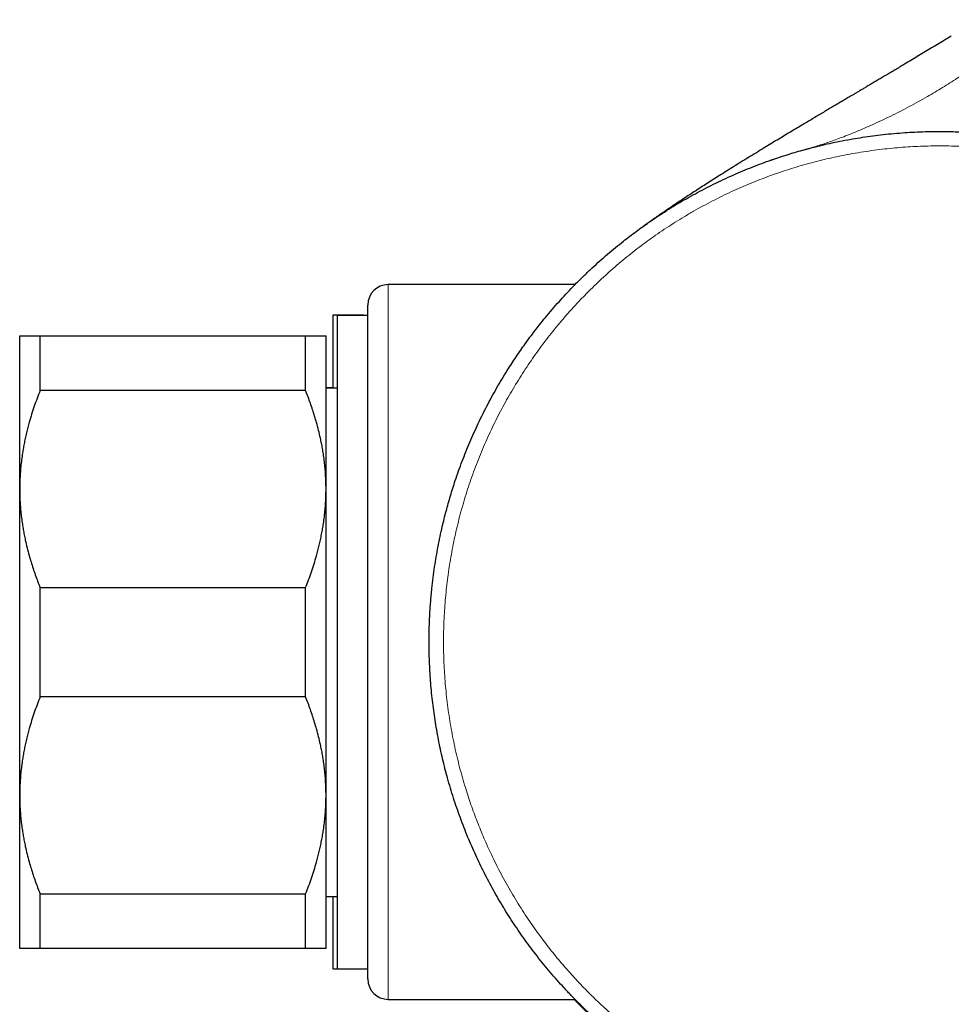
# Model space of a CAD drawing. Header units: millimetres. Extents: x 8 to 735, y 12 to 450.
# Tile 68 of 71: x 597 to 643, y 380 to 429. Entities that reach past the tile are written whole.
import ezdxf

# ---------------------------------------------------------------- set-up
doc = ezdxf.new("R2010")
doc.units = ezdxf.units.MM

msp = doc.modelspace()

# ---------------------------------------------------------------- linework, layer by layer
at = {"color": 7, "linetype": 'Continuous', "lineweight": 30}
for p, q in [((635.743, 422.289), (635.855, 422.319)), ((630.505, 420.191), (630.508, 420.193)), ((624.504, 415.68), (615.359, 415.68)), ((614.359, 381.68), (614.359, 414.68)), ((614.141, 414.18), (612.641, 414.18)), ((612.641, 414.18), (612.641, 410.616)), ((614.359, 414.169), (612.859, 414.169)), ((612.859, 414.169), (612.859, 382.169)), ((614.141, 414.18), (614.141, 414.169)), ((597.311, 405.669), (597.311, 413.169)), ((598.311, 410.491), (598.311, 413.169)), ((598.311, 413.169), (611.311, 413.169)), ((611.311, 410.491), (611.311, 413.169)), ((612.311, 405.669), (612.311, 413.169)), ((611.311, 410.491), (598.311, 410.491)), ((612.641, 410.627), (612.311, 410.627)), ((612.859, 410.616), (612.311, 410.616)), ((597.311, 390.669), (597.311, 405.669)), ((612.311, 390.669), (612.311, 405.669)), ((598.311, 395.491), (598.311, 400.847)), ((598.311, 400.847), (611.311, 400.847)), ((611.311, 395.491), (611.311, 400.847)), ((611.311, 395.491), (598.311, 395.491)), ((597.311, 383.169), (597.311, 390.669)), ((612.311, 383.169), (612.311, 390.669)), ((598.311, 385.847), (611.311, 385.847)), ((598.311, 383.169), (598.311, 385.847)), ((611.311, 383.169), (611.311, 385.847)), ((612.311, 385.722), (612.859, 385.722)), ((612.641, 385.722), (612.641, 382.18)), ((611.311, 383.169), (598.311, 383.169)), ((612.641, 382.18), (612.859, 382.18)), ((612.859, 382.169), (614.359, 382.169)), ((615.359, 380.68), (624.505, 380.68))]:
    msp.add_line(p, q, dxfattribs=at)
at = {"color": 252, "linetype": 'Continuous', "lineweight": 0}
msp.add_line((615.359, 415.68), (615.359, 380.68), dxfattribs=at)
at = {"color": 7, "linetype": 'Continuous', "lineweight": 30}
for centre, start, end in [((615.359, 414.68), 90, 180), ((615.359, 381.68), 180, 270)]:
    msp.add_arc(centre, 1, start, end, dxfattribs=at)
at = {"color": 252, "linetype": 'Continuous', "lineweight": 0}
for points, knots in [([(635.798, 422.304), (635.892, 422.33), (636.083, 422.383), (636.37, 422.471), (636.664, 422.565), (636.963, 422.666), (637.266, 422.774), (637.593, 422.895), (637.942, 423.031), (638.313, 423.183), (638.688, 423.342), (639.089, 423.52), (639.517, 423.717), (639.969, 423.934), (640.421, 424.161), (640.871, 424.396), (641.317, 424.638), (641.738, 424.875), (642.132, 425.106), (642.5, 425.328), (642.861, 425.555), (643.216, 425.784), (643.538, 426.001), (643.828, 426.203), (644.088, 426.389), (644.342, 426.576), (644.589, 426.765), (644.829, 426.954), (645.061, 427.144), (645.284, 427.335), (645.5, 427.525), (645.706, 427.716), (645.902, 427.905), (646.087, 428.093), (646.261, 428.28), (646.425, 428.465), (646.528, 428.59), (646.578, 428.652)], [0, 0, 0, 0, 0.022853, 0.046274, 0.070232, 0.094695, 0.119633, 0.145011, 0.175445, 0.206392, 0.2378, 0.269615, 0.307942, 0.346676, 0.385724, 0.424994, 0.464393, 0.503829, 0.53752, 0.571115, 0.604558, 0.637793, 0.670766, 0.696453, 0.721919, 0.747138, 0.772085, 0.796734, 0.821062, 0.845045, 0.868661, 0.891887, 0.914703, 0.936693, 0.95825, 0.979357, 1, 1, 1, 1]), ([(618.066, 398.18), (618.067, 398.35), (618.069, 398.691), (618.086, 399.202), (618.113, 399.712), (618.151, 400.222), (618.198, 400.727), (618.257, 401.229), (618.325, 401.726), (618.403, 402.223), (618.492, 402.718), (618.591, 403.211), (618.701, 403.703), (618.82, 404.192), (618.951, 404.681), (619.092, 405.17), (619.245, 405.659), (619.407, 406.145), (619.582, 406.633), (619.77, 407.123), (619.971, 407.614), (620.183, 408.101), (620.401, 408.575), (620.624, 409.035), (620.853, 409.482), (621.092, 409.924), (621.339, 410.362), (621.596, 410.795), (621.862, 411.222), (622.137, 411.644), (622.422, 412.063), (622.717, 412.478), (623.023, 412.889), (623.338, 413.293), (623.664, 413.695), (624.004, 414.096), (624.356, 414.493), (624.717, 414.882), (625.079, 415.257), (625.443, 415.617), (625.807, 415.963), (626.178, 416.301), (626.557, 416.633), (626.942, 416.956), (627.335, 417.272), (627.734, 417.579), (628.141, 417.879), (628.557, 418.173), (628.982, 418.46), (629.412, 418.737), (629.854, 419.009), (630.306, 419.274), (630.77, 419.532), (631.24, 419.78), (631.706, 420.014), (632.168, 420.233), (632.626, 420.439), (633.088, 420.636), (633.555, 420.823), (634.026, 421), (634.501, 421.168), (634.979, 421.326), (635.463, 421.475), (635.953, 421.614), (636.448, 421.744), (636.947, 421.864), (637.453, 421.974), (637.968, 422.074), (638.491, 422.164), (639.016, 422.243), (639.533, 422.309), (640.042, 422.363), (640.542, 422.406), (641.044, 422.438), (641.546, 422.46), (642.05, 422.472), (642.553, 422.473), (643.057, 422.464), (643.563, 422.444), (644.071, 422.414), (644.581, 422.372), (645.091, 422.32), (645.605, 422.256), (646.125, 422.181), (646.648, 422.093), (647.17, 421.993), (647.682, 421.884), (648.185, 421.765), (648.678, 421.638), (649.168, 421.5), (649.656, 421.352), (650.141, 421.194), (650.625, 421.025), (651.106, 420.845), (651.583, 420.655), (652.056, 420.455), (652.502, 420.255), (652.921, 420.057), (653.314, 419.863), (653.703, 419.662), (654.089, 419.454), (654.473, 419.238), (654.852, 419.015), (655.228, 418.785), (655.621, 418.534), (656.029, 418.263), (656.453, 417.968), (656.87, 417.664), (657.28, 417.352), (657.684, 417.031), (658.084, 416.698), (658.48, 416.355), (658.871, 416), (659.233, 415.657), (659.567, 415.328), (659.873, 415.015), (660.174, 414.696), (660.47, 414.371), (660.76, 414.041), (661.045, 413.705), (661.323, 413.363), (661.611, 412.997), (661.906, 412.606), (662.208, 412.187), (662.501, 411.763), (662.785, 411.332), (663.059, 410.895), (663.327, 410.449), (663.587, 409.994), (663.839, 409.529), (664.077, 409.067), (664.3, 408.608), (664.511, 408.153), (664.712, 407.693), (664.904, 407.229), (665.087, 406.76), (665.26, 406.287), (665.423, 405.81), (665.578, 405.326), (665.723, 404.834), (665.86, 404.335), (665.986, 403.833), (666.101, 403.328), (666.206, 402.818), (666.301, 402.301), (666.385, 401.779), (666.456, 401.261), (666.517, 400.746), (666.565, 400.235), (666.604, 399.722), (666.631, 399.21), (666.647, 398.696), (666.653, 398.183), (666.647, 397.669), (666.631, 397.155), (666.604, 396.642), (666.566, 396.129), (666.517, 395.618), (666.458, 395.111), (666.389, 394.611), (666.31, 394.115), (666.221, 393.621), (666.121, 393.128), (666.012, 392.637), (665.892, 392.148), (665.762, 391.661), (665.62, 391.173), (665.467, 390.684), (665.302, 390.193), (665.127, 389.706), (664.941, 389.223), (664.744, 388.741), (664.535, 388.259), (664.313, 387.779), (664.086, 387.312), (663.853, 386.858), (663.614, 386.416), (663.367, 385.98), (663.11, 385.547), (662.843, 385.12), (662.568, 384.698), (662.285, 384.282), (661.99, 383.869), (661.683, 383.457), (661.365, 383.049), (661.038, 382.647), (660.703, 382.253), (660.357, 381.863), (660.001, 381.478), (659.633, 381.098), (659.263, 380.732), (658.893, 380.381), (658.521, 380.043), (658.143, 379.713), (657.757, 379.39), (657.364, 379.075), (656.965, 378.768), (656.56, 378.469), (656.146, 378.177), (655.724, 377.893), (655.293, 377.616), (654.856, 377.347), (654.409, 377.085), (653.951, 376.83), (653.481, 376.582), (653.007, 376.344), (652.534, 376.12), (652.062, 375.908), (651.593, 375.71), (651.12, 375.521), (650.643, 375.342), (650.161, 375.173), (649.675, 375.014), (649.183, 374.864), (648.689, 374.725), (648.191, 374.597), (647.695, 374.48), (647.201, 374.374), (646.708, 374.279), (646.212, 374.194), (645.715, 374.119), (645.216, 374.055), (644.715, 374.001), (644.213, 373.957), (643.706, 373.924), (643.194, 373.901), (642.677, 373.888), (642.16, 373.887), (641.643, 373.897), (641.122, 373.918), (640.598, 373.95), (640.071, 373.994), (639.554, 374.049), (639.048, 374.113), (638.551, 374.186), (638.056, 374.27), (637.561, 374.365), (637.069, 374.469), (636.579, 374.584), (636.091, 374.709), (635.601, 374.845), (635.111, 374.993), (634.618, 375.152), (634.13, 375.322), (633.645, 375.503), (633.161, 375.695), (632.677, 375.899), (632.194, 376.114), (631.725, 376.337), (631.268, 376.565), (630.825, 376.799), (630.385, 377.042), (629.95, 377.294), (629.52, 377.556), (629.095, 377.826), (628.676, 378.105), (628.259, 378.396), (627.845, 378.698), (627.433, 379.012), (627.028, 379.334), (626.63, 379.665), (626.236, 380.007), (625.847, 380.359), (625.464, 380.723), (625.109, 381.073), (624.783, 381.409), (624.483, 381.729), (624.189, 382.054), (623.901, 382.385), (623.618, 382.722), (623.341, 383.064), (623.07, 383.412), (622.79, 383.784), (622.503, 384.182), (622.21, 384.606), (621.927, 385.037), (621.652, 385.474), (621.387, 385.917), (621.129, 386.368), (620.879, 386.829), (620.637, 387.299), (620.419, 387.747), (620.222, 388.172), (620.045, 388.573), (619.876, 388.977), (619.713, 389.385), (619.557, 389.796), (619.409, 390.211), (619.268, 390.629), (619.128, 391.073), (618.989, 391.543), (618.853, 392.041), (618.728, 392.541), (618.614, 393.044), (618.51, 393.55), (618.416, 394.061), (618.333, 394.579), (618.26, 395.102), (618.2, 395.622), (618.151, 396.137), (618.113, 396.647), (618.086, 397.158), (618.069, 397.669), (618.067, 398.01), (618.066, 398.18)], [0, 0, 0, 0, 0.003347, 0.006694, 0.010042, 0.01339, 0.016736, 0.020025, 0.023315, 0.026604, 0.029901, 0.0332, 0.036499, 0.039798, 0.043096, 0.046451, 0.049807, 0.053163, 0.056518, 0.059996, 0.063474, 0.066953, 0.07043, 0.073719, 0.077009, 0.080297, 0.083595, 0.086894, 0.090193, 0.093492, 0.09679, 0.100145, 0.103501, 0.106857, 0.110212, 0.11369, 0.117168, 0.120647, 0.124124, 0.127413, 0.130702, 0.133991, 0.137289, 0.140588, 0.143887, 0.147186, 0.150484, 0.153839, 0.157195, 0.160551, 0.163906, 0.167384, 0.170862, 0.174341, 0.177818, 0.181107, 0.184396, 0.187685, 0.190983, 0.194282, 0.197581, 0.20088, 0.204178, 0.207533, 0.210889, 0.214245, 0.2176, 0.221077, 0.224556, 0.228034, 0.231512, 0.234801, 0.23809, 0.241379, 0.244677, 0.247976, 0.251275, 0.254574, 0.257872, 0.261227, 0.264583, 0.267939, 0.271294, 0.274771, 0.27825, 0.281728, 0.285206, 0.288542, 0.29188, 0.295217, 0.298555, 0.301891, 0.305255, 0.30862, 0.311986, 0.315351, 0.318715, 0.321586, 0.324457, 0.327329, 0.3302, 0.333086, 0.335972, 0.338859, 0.341745, 0.345123, 0.348502, 0.351882, 0.355262, 0.358641, 0.362019, 0.365482, 0.368946, 0.372409, 0.37528, 0.378151, 0.381023, 0.383894, 0.38678, 0.389666, 0.392553, 0.395439, 0.398817, 0.402196, 0.405576, 0.408956, 0.412335, 0.415713, 0.419176, 0.42264, 0.426103, 0.429388, 0.432674, 0.435959, 0.439257, 0.442555, 0.445855, 0.449153, 0.452451, 0.455841, 0.459233, 0.462625, 0.466016, 0.469407, 0.47287, 0.476334, 0.479797, 0.48316, 0.486524, 0.489889, 0.493255, 0.496619, 0.499982, 0.503348, 0.506715, 0.510084, 0.513452, 0.516819, 0.520185, 0.52347, 0.526756, 0.530041, 0.533339, 0.536637, 0.539937, 0.543235, 0.546533, 0.549923, 0.553315, 0.556707, 0.560098, 0.563489, 0.566952, 0.570416, 0.573879, 0.577164, 0.58045, 0.583735, 0.587033, 0.590331, 0.59363, 0.596929, 0.600227, 0.603617, 0.607009, 0.610401, 0.613792, 0.617183, 0.620646, 0.62411, 0.627573, 0.630862, 0.634151, 0.63744, 0.640738, 0.644037, 0.647336, 0.650635, 0.653932, 0.657288, 0.660643, 0.663999, 0.667355, 0.670832, 0.674311, 0.677789, 0.681267, 0.684603, 0.68794, 0.691278, 0.694615, 0.697952, 0.701316, 0.704681, 0.708046, 0.711412, 0.714776, 0.718065, 0.721354, 0.724643, 0.727941, 0.731239, 0.734539, 0.737837, 0.741135, 0.744523, 0.747913, 0.751302, 0.754691, 0.75808, 0.761543, 0.765006, 0.76847, 0.771759, 0.775048, 0.778337, 0.781635, 0.784933, 0.788233, 0.791531, 0.794829, 0.798217, 0.801606, 0.804996, 0.808385, 0.811773, 0.815237, 0.8187, 0.822164, 0.825449, 0.828734, 0.832019, 0.835317, 0.838616, 0.841915, 0.845214, 0.848512, 0.851902, 0.855294, 0.858685, 0.862077, 0.865467, 0.868931, 0.872394, 0.875858, 0.878728, 0.8816, 0.884471, 0.887342, 0.890228, 0.893115, 0.896001, 0.898887, 0.902265, 0.905644, 0.909024, 0.912404, 0.915784, 0.919161, 0.922625, 0.926088, 0.929552, 0.932422, 0.935294, 0.938165, 0.941036, 0.943922, 0.946809, 0.949695, 0.952581, 0.955959, 0.959338, 0.962718, 0.966098, 0.969478, 0.972855, 0.976319, 0.979782, 0.983246, 0.986596, 0.989947, 0.993299, 0.99665, 1, 1, 1, 1])]:
    msp.add_open_spline(points, degree=3, knots=knots, dxfattribs=at)
at = {"color": 7, "linetype": 'Continuous', "lineweight": 30}
for points, knots in [([(642.93, 427.851), (642.816, 427.781), (642.59, 427.643), (642.252, 427.438), (641.918, 427.236), (641.589, 427.039), (641.267, 426.846), (640.953, 426.659), (640.669, 426.489), (640.414, 426.337), (640.187, 426.203), (639.967, 426.072), (639.753, 425.945), (639.547, 425.823), (639.349, 425.706), (639.158, 425.593), (638.975, 425.485), (638.8, 425.381), (638.634, 425.283), (638.476, 425.189), (638.327, 425.101), (638.186, 425.017), (638.057, 424.941), (637.94, 424.872), (637.834, 424.809), (637.736, 424.751), (637.644, 424.697), (637.555, 424.644), (637.429, 424.569), (637.262, 424.47), (637.053, 424.346), (636.834, 424.216), (636.605, 424.08), (636.368, 423.939), (636.122, 423.792), (635.867, 423.639), (635.598, 423.479), (635.316, 423.31), (635.021, 423.132), (634.716, 422.949), (634.404, 422.76), (634.088, 422.569), (633.747, 422.361), (633.386, 422.14), (633.005, 421.907), (632.634, 421.678), (632.274, 421.454), (631.924, 421.236), (631.591, 421.026), (631.275, 420.826), (630.974, 420.634), (630.683, 420.448), (630.4, 420.265), (630.118, 420.082), (629.84, 419.899), (629.564, 419.716), (629.341, 419.568), (629.168, 419.452), (629.039, 419.365), (628.905, 419.274), (628.766, 419.179), (628.647, 419.098), (628.552, 419.032), (628.48, 418.982), (628.407, 418.932), (628.335, 418.881), (628.265, 418.833), (628.2, 418.787), (628.14, 418.745), (628.086, 418.707), (628.04, 418.675), (628.002, 418.648), (627.973, 418.627), (627.951, 418.611), (627.937, 418.602), (627.929, 418.595), (627.921, 418.59), (627.913, 418.584), (627.905, 418.578), (627.897, 418.573), (627.89, 418.568), (627.884, 418.564), (627.879, 418.56), (627.876, 418.558), (627.873, 418.556), (627.871, 418.554), (627.866, 418.551), (627.859, 418.546), (627.85, 418.539), (627.844, 418.535), (627.84, 418.533)], [0, 0, 0, 0, 0.021286, 0.042366, 0.063155, 0.083577, 0.103563, 0.123049, 0.14198, 0.156432, 0.170487, 0.184127, 0.197331, 0.210084, 0.222371, 0.234178, 0.245493, 0.256304, 0.266602, 0.276378, 0.285624, 0.294334, 0.3025, 0.309505, 0.316045, 0.322117, 0.327719, 0.333136, 0.338673, 0.351098, 0.36409, 0.377651, 0.39178, 0.406476, 0.421737, 0.437561, 0.453943, 0.471698, 0.490052, 0.508996, 0.528518, 0.548363, 0.567903, 0.592267, 0.616051, 0.639239, 0.661817, 0.683776, 0.705107, 0.724638, 0.743601, 0.762001, 0.779941, 0.797454, 0.81556, 0.83318, 0.850314, 0.858253, 0.866485, 0.875106, 0.884105, 0.89347, 0.898028, 0.902664, 0.907376, 0.912156, 0.916735, 0.920966, 0.924856, 0.928408, 0.931627, 0.933824, 0.935822, 0.937461, 0.938152, 0.938784, 0.939484, 0.940298, 0.941774, 0.943585, 0.945752, 0.948284, 0.951397, 0.95494, 0.958671, 0.962366, 0.966024, 0.977952, 0.989472, 1, 1, 1, 1]), ([(617.359, 398.18), (617.359, 398.29), (617.36, 398.508), (617.367, 398.836), (617.377, 399.164), (617.392, 399.492), (617.412, 399.821), (617.435, 400.149), (617.464, 400.477), (617.503, 400.872), (617.556, 401.333), (617.628, 401.85), (617.708, 402.356), (617.797, 402.85), (617.896, 403.343), (617.996, 403.797), (618.096, 404.212), (618.193, 404.589), (618.296, 404.965), (618.404, 405.339), (618.519, 405.712), (618.651, 406.119), (618.803, 406.559), (618.976, 407.031), (619.159, 407.5), (619.352, 407.966), (619.554, 408.428), (619.769, 408.895), (619.998, 409.365), (620.237, 409.83), (620.48, 410.28), (620.727, 410.717), (620.984, 411.149), (621.229, 411.544), (621.46, 411.903), (621.677, 412.227), (621.898, 412.547), (622.125, 412.865), (622.356, 413.179), (622.615, 413.519), (622.904, 413.884), (623.224, 414.272), (623.552, 414.654), (623.888, 415.03), (624.231, 415.399), (624.589, 415.768), (624.961, 416.136), (625.34, 416.495), (625.718, 416.84), (626.097, 417.17), (626.481, 417.493), (626.844, 417.785), (627.181, 418.047), (627.492, 418.281), (627.807, 418.51), (628.126, 418.734), (628.448, 418.954), (628.805, 419.189), (629.199, 419.438), (629.629, 419.698), (630.065, 419.95), (630.506, 420.194), (630.953, 420.429), (631.412, 420.658), (631.885, 420.883), (632.362, 421.096), (632.833, 421.296), (633.299, 421.483), (633.769, 421.66), (634.207, 421.815), (634.612, 421.951), (634.983, 422.069), (635.357, 422.181), (635.732, 422.287), (636.109, 422.387), (636.524, 422.491), (636.977, 422.596), (637.469, 422.699), (637.964, 422.793), (638.461, 422.876), (638.96, 422.95), (639.47, 423.015), (639.99, 423.07), (640.51, 423.114), (641.022, 423.146), (641.523, 423.168), (642.025, 423.18), (642.49, 423.181), (642.917, 423.175), (643.306, 423.163), (643.696, 423.145), (644.085, 423.122), (644.474, 423.092), (644.9, 423.052), (645.362, 423.001), (645.861, 422.935), (646.358, 422.86), (646.855, 422.774), (647.351, 422.678), (647.821, 422.578), (648.268, 422.473), (648.69, 422.367), (649.11, 422.253), (649.528, 422.131), (649.945, 422.003), (650.361, 421.866), (650.776, 421.722), (651.19, 421.57), (651.602, 421.41), (652.011, 421.243), (652.417, 421.069), (652.84, 420.879), (653.278, 420.671), (653.731, 420.446), (654.18, 420.211), (654.624, 419.966), (655.064, 419.713), (655.464, 419.472), (655.824, 419.245), (656.146, 419.036), (656.464, 418.822), (656.78, 418.602), (657.093, 418.378), (657.436, 418.123), (657.809, 417.836), (658.21, 417.515), (658.604, 417.185), (658.992, 416.846), (659.373, 416.499), (659.749, 416.143), (660.119, 415.777), (660.483, 415.402), (660.84, 415.019), (661.188, 414.628), (661.53, 414.229), (661.859, 413.827), (662.177, 413.423), (662.483, 413.015), (662.782, 412.602), (663.076, 412.176), (663.366, 411.736), (663.651, 411.284), (663.927, 410.825), (664.15, 410.435), (664.326, 410.116), (664.457, 409.871), (664.586, 409.624), (664.751, 409.3), (664.947, 408.898), (665.166, 408.424), (665.371, 407.954), (665.562, 407.49), (665.745, 407.022), (665.905, 406.586), (666.044, 406.182), (666.166, 405.812), (666.282, 405.44), (666.392, 405.066), (666.497, 404.691), (666.605, 404.277), (666.715, 403.825), (666.823, 403.334), (666.922, 402.84), (667.011, 402.344), (667.09, 401.845), (667.154, 401.381), (667.205, 400.953), (667.246, 400.559), (667.281, 400.165), (667.309, 399.77), (667.331, 399.374), (667.347, 398.977), (667.356, 398.58), (667.359, 398.314), (667.359, 398.181), (667.359, 398.18)], [0, 0, 0, 0, 0.004177, 0.008354, 0.012534, 0.016713, 0.020902, 0.02509, 0.029282, 0.033473, 0.040249, 0.047028, 0.053418, 0.059807, 0.066207, 0.072607, 0.077563, 0.08252, 0.087476, 0.092443, 0.097411, 0.102378, 0.10878, 0.115182, 0.121584, 0.12801, 0.134436, 0.140861, 0.147637, 0.154416, 0.160806, 0.167195, 0.173595, 0.179995, 0.184951, 0.189908, 0.194864, 0.199831, 0.204799, 0.209766, 0.216168, 0.22257, 0.228972, 0.235397, 0.241823, 0.248249, 0.255025, 0.261804, 0.268193, 0.274583, 0.280983, 0.287383, 0.292339, 0.297296, 0.302252, 0.307219, 0.312187, 0.317154, 0.323556, 0.329958, 0.33636, 0.342785, 0.349211, 0.355637, 0.362413, 0.369192, 0.375581, 0.381971, 0.388371, 0.394771, 0.399727, 0.404683, 0.40964, 0.414607, 0.419574, 0.424542, 0.430943, 0.437346, 0.443748, 0.450173, 0.456599, 0.463024, 0.4698, 0.47658, 0.482969, 0.489359, 0.495759, 0.502158, 0.507115, 0.512071, 0.517028, 0.521995, 0.526962, 0.531929, 0.538331, 0.544734, 0.551136, 0.557561, 0.563987, 0.570412, 0.575952, 0.581491, 0.587031, 0.592585, 0.59814, 0.603694, 0.609309, 0.614924, 0.620539, 0.626169, 0.6318, 0.63743, 0.643872, 0.650314, 0.656756, 0.663222, 0.669688, 0.676154, 0.681041, 0.685929, 0.690816, 0.695713, 0.700611, 0.705509, 0.712048, 0.718587, 0.725126, 0.73169, 0.738254, 0.744818, 0.751472, 0.758127, 0.764782, 0.771462, 0.778144, 0.784824, 0.791309, 0.797793, 0.804289, 0.810784, 0.817588, 0.824392, 0.831209, 0.838025, 0.84157, 0.845114, 0.84866, 0.852206, 0.858982, 0.865761, 0.87215, 0.87854, 0.88494, 0.89134, 0.896296, 0.901253, 0.906209, 0.911176, 0.916144, 0.921111, 0.927513, 0.933915, 0.940317, 0.946742, 0.953168, 0.959594, 0.964627, 0.969661, 0.974699, 0.979738, 0.984792, 0.989846, 0.994905, 0.999964, 1, 1, 1, 1]), ([(634.054, 421.761), (634.056, 421.761), (634.063, 421.764), (634.076, 421.768), (634.095, 421.775), (634.121, 421.784), (634.151, 421.795), (634.188, 421.807), (634.219, 421.818), (634.238, 421.824), (634.242, 421.826)], [0, 0, 0, 0, 0.024372, 0.094263, 0.204252, 0.335699, 0.498848, 0.693696, 0.92024, 1, 1, 1, 1]), ([(597.311, 413.169), (597.312, 413.169), (597.314, 413.169), (597.328, 413.169), (597.351, 413.169), (597.383, 413.169), (597.422, 413.169), (597.466, 413.169), (597.513, 413.169), (597.566, 413.169), (597.624, 413.169), (597.688, 413.169), (597.763, 413.169), (597.851, 413.169), (597.955, 413.169), (598.066, 413.169), (598.184, 413.169), (598.269, 413.169), (598.311, 413.169)], [0, 0, 0, 0, 0.065449, 0.130926, 0.196415, 0.261894, 0.327345, 0.382403, 0.437466, 0.492525, 0.54654, 0.60056, 0.654576, 0.723644, 0.792733, 0.861832, 0.930927, 1, 1, 1, 1]), ([(611.311, 413.169), (611.361, 413.169), (611.462, 413.169), (611.6, 413.169), (611.728, 413.169), (611.831, 413.169), (611.915, 413.169), (611.981, 413.169), (612.041, 413.169), (612.095, 413.169), (612.144, 413.169), (612.19, 413.169), (612.232, 413.169), (612.267, 413.169), (612.292, 413.169), (612.308, 413.169), (612.31, 413.169), (612.311, 413.169)], [0, 0, 0, 0, 0.082024, 0.16407, 0.246113, 0.328132, 0.383157, 0.438186, 0.49321, 0.547623, 0.602041, 0.656454, 0.725142, 0.793863, 0.862595, 0.931314, 1, 1, 1, 1]), ([(598.311, 410.491), (598.261, 410.363), (598.161, 410.109), (598.023, 409.723), (597.895, 409.335), (597.791, 408.986), (597.708, 408.68), (597.642, 408.415), (597.581, 408.15), (597.527, 407.885), (597.479, 407.621), (597.432, 407.332), (597.39, 407.02), (597.355, 406.683), (597.33, 406.345), (597.314, 406.007), (597.312, 405.782), (597.311, 405.669)], [0, 0, 0, 0, 0.082024, 0.16407, 0.246113, 0.328132, 0.383157, 0.438186, 0.49321, 0.547623, 0.602041, 0.656454, 0.725142, 0.793863, 0.862595, 0.931314, 1, 1, 1, 1]), ([(612.311, 405.669), (612.311, 405.725), (612.31, 405.885), (612.302, 406.148), (612.285, 406.46), (612.259, 406.771), (612.224, 407.081), (612.184, 407.374), (612.139, 407.65), (612.091, 407.909), (612.029, 408.207), (611.95, 408.545), (611.855, 408.902), (611.756, 409.239), (611.656, 409.555), (611.548, 409.869), (611.434, 410.181), (611.352, 410.388), (611.311, 410.491)], [0, 0, 0, 0, 0.034083, 0.097391, 0.160725, 0.224069, 0.287405, 0.350715, 0.403935, 0.45716, 0.51038, 0.588809, 0.667238, 0.733776, 0.800332, 0.866897, 0.933458, 1, 1, 1, 1]), ([(597.311, 405.669), (597.311, 405.613), (597.312, 405.453), (597.32, 405.19), (597.338, 404.878), (597.364, 404.567), (597.398, 404.257), (597.439, 403.964), (597.484, 403.688), (597.532, 403.429), (597.593, 403.131), (597.672, 402.793), (597.767, 402.436), (597.866, 402.099), (597.967, 401.784), (598.074, 401.469), (598.189, 401.157), (598.27, 400.951), (598.311, 400.847)], [0, 0, 0, 0, 0.034083, 0.097391, 0.1607252, 0.2240692, 0.2874053, 0.3507149, 0.403935, 0.4571599, 0.5103804, 0.5888088, 0.6672378, 0.7337757, 0.800332, 0.8668969, 0.933458, 1, 1, 1, 1]), ([(611.311, 400.847), (611.361, 400.975), (611.462, 401.229), (611.6, 401.615), (611.728, 402.004), (611.831, 402.352), (611.915, 402.658), (611.981, 402.923), (612.041, 403.188), (612.095, 403.453), (612.144, 403.717), (612.19, 404.006), (612.232, 404.318), (612.267, 404.655), (612.292, 404.993), (612.308, 405.331), (612.31, 405.556), (612.311, 405.669)], [0, 0, 0, 0, 0.082024, 0.1640705, 0.2461131, 0.3281316, 0.3831566, 0.4381857, 0.4932102, 0.5476233, 0.6020413, 0.656454, 0.7251417, 0.7938633, 0.862595, 0.9313143, 1, 1, 1, 1]), ([(667.359, 398.18), (667.358, 398.009), (667.356, 397.667), (667.339, 397.154), (667.313, 396.642), (667.276, 396.13), (667.229, 395.619), (667.172, 395.119), (667.107, 394.629), (667.033, 394.151), (666.951, 393.674), (666.859, 393.199), (666.758, 392.726), (666.648, 392.255), (666.529, 391.786), (666.4, 391.32), (666.263, 390.856), (666.118, 390.397), (665.965, 389.944), (665.804, 389.497), (665.635, 389.053), (665.452, 388.601), (665.256, 388.14), (665.045, 387.673), (664.825, 387.209), (664.595, 386.75), (664.355, 386.296), (664.112, 385.856), (663.864, 385.429), (663.613, 385.015), (663.355, 384.606), (663.088, 384.203), (662.814, 383.804), (662.532, 383.411), (662.242, 383.023), (661.945, 382.641), (661.641, 382.265), (661.331, 381.897), (661.016, 381.538), (660.696, 381.186), (660.37, 380.841), (660.028, 380.492), (659.671, 380.142), (659.297, 379.791), (658.916, 379.447), (658.528, 379.111), (658.133, 378.783), (657.74, 378.47), (657.347, 378.17), (656.957, 377.884), (656.562, 377.605), (656.161, 377.334), (655.755, 377.071), (655.344, 376.815), (654.928, 376.568), (654.508, 376.329), (654.083, 376.098), (653.656, 375.876), (653.227, 375.665), (652.797, 375.462), (652.364, 375.268), (651.915, 375.077), (651.45, 374.89), (650.97, 374.708), (650.487, 374.537), (650, 374.375), (649.51, 374.223), (649.026, 374.084), (648.549, 373.957), (648.079, 373.842), (647.607, 373.736), (647.133, 373.639), (646.657, 373.551), (646.18, 373.472), (645.701, 373.403), (645.221, 373.343), (644.74, 373.292), (644.26, 373.251), (643.783, 373.219), (643.309, 373.197), (642.834, 373.183), (642.346, 373.179), (641.845, 373.184), (641.333, 373.199), (640.82, 373.226), (640.308, 373.263), (639.797, 373.31), (639.297, 373.367), (638.808, 373.432), (638.33, 373.505), (637.853, 373.588), (637.378, 373.68), (636.905, 373.781), (636.434, 373.891), (635.965, 374.01), (635.498, 374.138), (635.034, 374.276), (634.576, 374.421), (634.123, 374.574), (633.676, 374.735), (633.232, 374.904), (632.779, 375.087), (632.319, 375.283), (631.851, 375.494), (631.388, 375.714), (630.929, 375.944), (630.475, 376.183), (630.034, 376.427), (629.607, 376.675), (629.194, 376.925), (628.785, 377.184), (628.381, 377.451), (627.983, 377.725), (627.589, 378.007), (627.202, 378.297), (626.82, 378.594), (626.444, 378.898), (626.076, 379.208), (625.716, 379.523), (625.364, 379.842), (625.019, 380.169), (624.671, 380.51), (624.321, 380.868), (623.969, 381.242), (623.625, 381.623), (623.289, 382.011), (622.962, 382.405), (622.648, 382.799), (622.348, 383.191), (622.062, 383.581), (621.783, 383.977), (621.512, 384.378), (621.249, 384.784), (620.994, 385.195), (620.746, 385.611), (620.507, 386.031), (620.276, 386.456), (620.055, 386.883), (619.843, 387.312), (619.64, 387.742), (619.446, 388.175), (619.255, 388.624), (619.068, 389.088), (618.887, 389.568), (618.715, 390.052), (618.553, 390.539), (618.401, 391.029), (618.262, 391.513), (618.135, 391.99), (618.02, 392.46), (617.914, 392.932), (617.817, 393.406), (617.729, 393.882), (617.651, 394.359), (617.581, 394.838), (617.521, 395.318), (617.471, 395.799), (617.429, 396.278), (617.398, 396.755), (617.375, 397.23), (617.361, 397.705), (617.359, 398.022), (617.359, 398.18)], [0, 0, 0, 0, 0.006533, 0.013067, 0.0196, 0.026133, 0.032667, 0.0392, 0.04536, 0.05152, 0.05768, 0.06384, 0.07, 0.07616, 0.08232, 0.08848, 0.09464, 0.1008, 0.10685, 0.1129, 0.11895, 0.125, 0.131533, 0.138067, 0.1446, 0.151133, 0.157667, 0.1642, 0.17036, 0.17652, 0.18268, 0.18884, 0.195, 0.20116, 0.20732, 0.21348, 0.21964, 0.2258, 0.23185, 0.2379, 0.24395, 0.25, 0.256533, 0.263067, 0.2696, 0.276133, 0.282667, 0.2892, 0.29536, 0.30152, 0.30768, 0.31384, 0.32, 0.32616, 0.33232, 0.33848, 0.34464, 0.3508, 0.35685, 0.3629, 0.36895, 0.375, 0.381533, 0.388067, 0.3946, 0.401133, 0.407667, 0.4142, 0.42036, 0.42652, 0.43268, 0.43884, 0.445, 0.45116, 0.45732, 0.46348, 0.46964, 0.4758, 0.48185, 0.4879, 0.49395, 0.5, 0.506533, 0.513067, 0.5196, 0.526133, 0.532667, 0.5392, 0.54536, 0.55152, 0.55768, 0.56384, 0.57, 0.57616, 0.58232, 0.58848, 0.59464, 0.6008, 0.60685, 0.6129, 0.61895, 0.625, 0.631533, 0.638067, 0.6446, 0.651133, 0.657667, 0.6642, 0.67036, 0.67652, 0.68268, 0.68884, 0.695, 0.70116, 0.70732, 0.71348, 0.71964, 0.7258, 0.73185, 0.7379, 0.74395, 0.75, 0.756533, 0.763067, 0.7696, 0.776133, 0.782667, 0.7892, 0.79536, 0.80152, 0.80768, 0.81384, 0.82, 0.82616, 0.83232, 0.83848, 0.84464, 0.8508, 0.85685, 0.8629, 0.86895, 0.875, 0.881533, 0.888067, 0.8946, 0.901133, 0.907667, 0.9142, 0.92036, 0.92652, 0.93268, 0.93884, 0.945, 0.95116, 0.95732, 0.96348, 0.96964, 0.9758, 0.98185, 0.9879, 0.99395, 1, 1, 1, 1]), ([(598.311, 395.491), (598.261, 395.363), (598.161, 395.109), (598.023, 394.723), (597.895, 394.335), (597.791, 393.986), (597.708, 393.68), (597.642, 393.415), (597.581, 393.15), (597.527, 392.885), (597.479, 392.621), (597.432, 392.332), (597.39, 392.02), (597.355, 391.683), (597.33, 391.345), (597.314, 391.007), (597.312, 390.782), (597.311, 390.669)], [0, 0, 0, 0, 0.082024, 0.16407, 0.246113, 0.328132, 0.383157, 0.438186, 0.49321, 0.547623, 0.602041, 0.656454, 0.725142, 0.793863, 0.862595, 0.931314, 1, 1, 1, 1]), ([(612.311, 390.669), (612.311, 390.725), (612.31, 390.885), (612.302, 391.148), (612.285, 391.46), (612.259, 391.771), (612.224, 392.081), (612.184, 392.374), (612.139, 392.65), (612.091, 392.909), (612.029, 393.207), (611.95, 393.545), (611.855, 393.902), (611.756, 394.239), (611.656, 394.555), (611.548, 394.869), (611.434, 395.181), (611.352, 395.388), (611.311, 395.491)], [0, 0, 0, 0, 0.034083, 0.097391, 0.160725, 0.224069, 0.287405, 0.350715, 0.403935, 0.45716, 0.51038, 0.588809, 0.667238, 0.733776, 0.800332, 0.866897, 0.933458, 1, 1, 1, 1]), ([(597.311, 390.669), (597.311, 390.613), (597.312, 390.453), (597.32, 390.19), (597.338, 389.878), (597.364, 389.567), (597.398, 389.257), (597.439, 388.964), (597.484, 388.688), (597.532, 388.429), (597.593, 388.131), (597.672, 387.793), (597.767, 387.436), (597.866, 387.099), (597.967, 386.784), (598.074, 386.469), (598.189, 386.157), (598.27, 385.951), (598.311, 385.847)], [0, 0, 0, 0, 0.034083, 0.097391, 0.160725, 0.224069, 0.287405, 0.350715, 0.403935, 0.45716, 0.51038, 0.588809, 0.667238, 0.733776, 0.800332, 0.866897, 0.933458, 1, 1, 1, 1]), ([(611.311, 385.847), (611.361, 385.975), (611.462, 386.229), (611.6, 386.615), (611.728, 387.004), (611.831, 387.352), (611.915, 387.658), (611.981, 387.923), (612.041, 388.188), (612.095, 388.453), (612.144, 388.717), (612.19, 389.006), (612.232, 389.318), (612.267, 389.655), (612.292, 389.993), (612.308, 390.331), (612.31, 390.556), (612.311, 390.669)], [0, 0, 0, 0, 0.082024, 0.16407, 0.246113, 0.328132, 0.383157, 0.438186, 0.49321, 0.547623, 0.602041, 0.656454, 0.725142, 0.793863, 0.862595, 0.931314, 1, 1, 1, 1]), ([(598.311, 383.169), (598.261, 383.169), (598.161, 383.169), (598.023, 383.169), (597.895, 383.169), (597.791, 383.169), (597.708, 383.169), (597.642, 383.169), (597.581, 383.169), (597.527, 383.169), (597.479, 383.169), (597.432, 383.169), (597.39, 383.169), (597.355, 383.169), (597.33, 383.169), (597.314, 383.169), (597.312, 383.169), (597.311, 383.169)], [0, 0, 0, 0, 0.082024, 0.16407, 0.246113, 0.328132, 0.383157, 0.438186, 0.49321, 0.547623, 0.602041, 0.656454, 0.725142, 0.793863, 0.862595, 0.931314, 1, 1, 1, 1]), ([(612.311, 383.169), (612.31, 383.169), (612.309, 383.169), (612.294, 383.169), (612.271, 383.169), (612.239, 383.169), (612.2, 383.169), (612.157, 383.169), (612.109, 383.169), (612.056, 383.169), (611.998, 383.169), (611.935, 383.169), (611.86, 383.169), (611.771, 383.169), (611.668, 383.169), (611.557, 383.169), (611.438, 383.169), (611.354, 383.169), (611.311, 383.169)], [0, 0, 0, 0, 0.065449, 0.130926, 0.196415, 0.261894, 0.327345, 0.382403, 0.437466, 0.492525, 0.54654, 0.60056, 0.654576, 0.723644, 0.792733, 0.861832, 0.930927, 1, 1, 1, 1]), ([(624.458, 380.68), (624.497, 380.64), (624.598, 380.538), (624.762, 380.374), (624.952, 380.189), (625.099, 380.046), (625.185, 379.967), (625.205, 379.947)], [0, 0, 0, 0, 0.159228, 0.412167, 0.665357, 0.918575, 1, 1, 1, 1])]:
    msp.add_open_spline(points, degree=3, knots=knots, dxfattribs=at)

doc.saveas('drawing.dxf')
